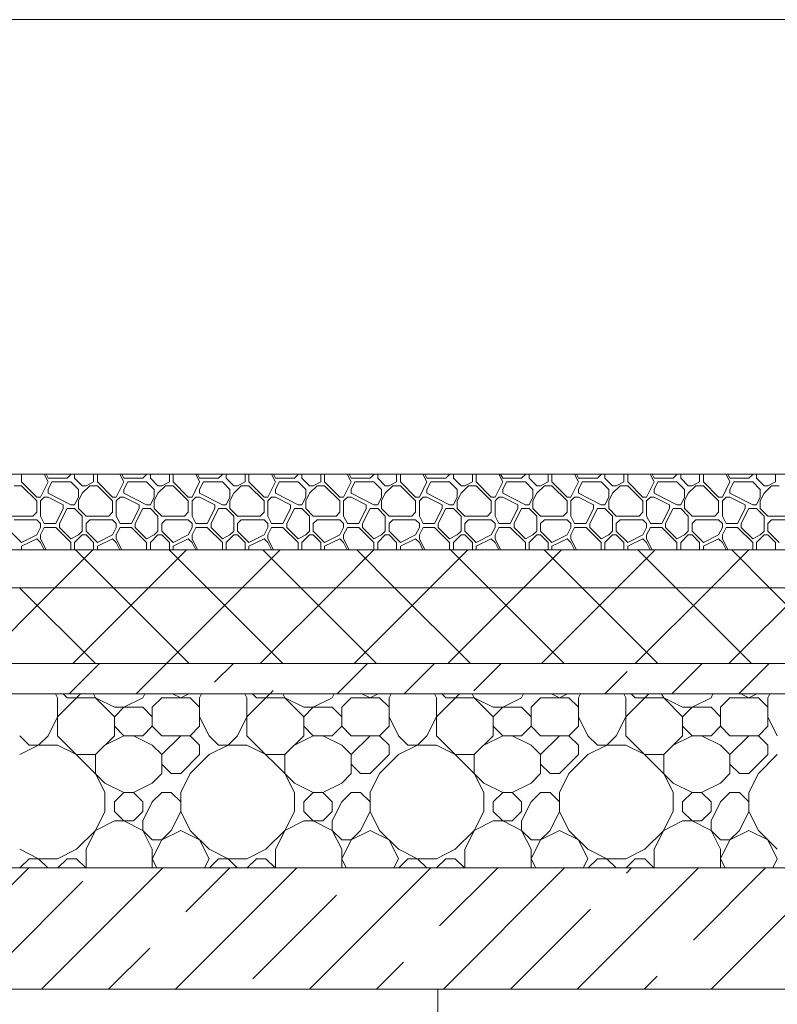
# Model space of a CAD drawing. Header units: millimetres. Extents: x 53645 to 137188, y 78097 to 135542.
# Tile 101 of 256: x 67644 to 68644, y 109580 to 110880. Entities that reach past the tile are written whole.
import ezdxf

# ---------------------------------------------------------------- set-up
doc = ezdxf.new("R2010")
doc.units = ezdxf.units.MM
doc.layers.add('hatch', color=7, linetype='Continuous', lineweight=5)
doc.layers.add('Wall2', color=40, linetype='Continuous', lineweight=5)

msp = doc.modelspace()

# ---------------------------------------------------------------- linework, layer by layer
at = {"layer": 'hatch', "color": 251, "ltscale": 100}
for points in [[(67647, 110269.6), (67647, 110280)], [(67682, 110269.6), (67676.8, 110280)], [(67682, 110274.6), (67679.3, 110280)], [(67682, 110274.6), (67707, 110274.6)], [(67707, 110274.6), (67712, 110279.6)], [(67712, 110279.6), (67712, 110280)], [(67717, 110274.6), (67717, 110280)], [(67727, 110264.6), (67717, 110274.6)], [(67742, 110269.6), (67742, 110280)], [(67747, 110269.6), (67747, 110280)], [(67782, 110269.6), (67776.8, 110280)], [(67782, 110274.6), (67779.3, 110280)], [(67782, 110274.6), (67807, 110274.6)], [(67807, 110274.6), (67812, 110279.6)], [(67812, 110279.6), (67812, 110280)], [(67817, 110274.6), (67817, 110280)], [(67827, 110264.6), (67817, 110274.6)], [(67842, 110269.6), (67842, 110280)], [(67847, 110269.6), (67847, 110280)], [(67882, 110269.6), (67876.8, 110280)], [(67882, 110274.6), (67879.3, 110280)], [(67882, 110274.6), (67907, 110274.6)], [(67907, 110274.6), (67912, 110279.6)], [(67912, 110279.6), (67912, 110280)], [(67917, 110274.6), (67917, 110280)], [(67927, 110264.6), (67917, 110274.6)], [(67942, 110269.6), (67942, 110280)], [(67947, 110269.6), (67947, 110280)], [(67982, 110269.6), (67976.8, 110280)], [(67982, 110274.6), (67979.3, 110280)], [(67982, 110274.6), (68007, 110274.6)], [(68007, 110274.6), (68012, 110279.6)], [(68012, 110279.6), (68012, 110280)], [(68017, 110274.6), (68017, 110280)], [(68027, 110264.6), (68017, 110274.6)], [(68042, 110269.6), (68042, 110280)], [(68047, 110269.6), (68047, 110280)], [(68082, 110269.6), (68076.8, 110280)], [(68082, 110274.6), (68079.3, 110280)], [(68082, 110274.6), (68107, 110274.6)], [(68107, 110274.6), (68112, 110279.6)], [(68112, 110279.6), (68112, 110280)], [(68117, 110274.6), (68117, 110280)], [(68127, 110264.6), (68117, 110274.6)], [(68142, 110269.6), (68142, 110280)], [(68147, 110269.6), (68147, 110280)], [(68182, 110269.6), (68176.8, 110280)], [(68182, 110274.6), (68179.3, 110280)], [(68182, 110274.6), (68207, 110274.6)], [(68207, 110274.6), (68212, 110279.6)], [(68212, 110279.6), (68212, 110280)], [(68217, 110274.6), (68217, 110280)], [(68227, 110264.6), (68217, 110274.6)], [(68242, 110269.6), (68242, 110280)], [(68247, 110269.6), (68247, 110280)], [(68282, 110269.6), (68276.8, 110280)], [(68282, 110274.6), (68279.3, 110280)], [(68282, 110274.6), (68307, 110274.6)], [(68307, 110274.6), (68312, 110279.6)], [(68312, 110279.6), (68312, 110280)], [(68317, 110274.6), (68317, 110280)], [(68327, 110264.6), (68317, 110274.6)], [(68342, 110269.6), (68342, 110280)], [(68347, 110269.6), (68347, 110280)], [(68382, 110269.6), (68376.8, 110280)], [(68382, 110274.6), (68379.3, 110280)], [(68382, 110274.6), (68407, 110274.6)], [(68407, 110274.6), (68412, 110279.6)], [(68412, 110279.6), (68412, 110280)], [(68417, 110274.6), (68417, 110280)], [(68427, 110264.6), (68417, 110274.6)], [(68442, 110269.6), (68442, 110280)], [(68447, 110269.6), (68447, 110280)], [(68482, 110269.6), (68476.8, 110280)], [(68482, 110274.6), (68479.3, 110280)], [(68482, 110274.6), (68507, 110274.6)], [(68507, 110274.6), (68512, 110279.6)], [(68512, 110279.6), (68512, 110280)], [(68517, 110274.6), (68517, 110280)], [(68527, 110264.6), (68517, 110274.6)], [(68542, 110269.6), (68542, 110280)], [(68547, 110269.6), (68547, 110280)], [(68582, 110269.6), (68576.8, 110280)], [(68582, 110274.6), (68579.3, 110280)], [(68582, 110274.6), (68607, 110274.6)], [(68607, 110274.6), (68612, 110279.6)], [(68612, 110279.6), (68612, 110280)], [(68617, 110274.6), (68617, 110280)], [(68627, 110264.6), (68617, 110274.6)], [(68642, 110269.6), (68642, 110280)], [(67637, 110264.6), (67647, 110264.6)], [(67667, 110249.6), (67647, 110269.6)], [(67667, 110244.6), (67647, 110264.6)], [(67672, 110249.6), (67682, 110269.6)], [(67682, 110259.6), (67687, 110269.6)], [(67682, 110254.6), (67682, 110259.6)], [(67687, 110269.6), (67712, 110269.6)], [(67722, 110259.6), (67712, 110269.6)], [(67722, 110249.6), (67722, 110259.6)], [(67727, 110264.6), (67732, 110264.6)], [(67727, 110254.6), (67737, 110264.6)], [(67732, 110264.6), (67742, 110269.6)], [(67737, 110264.6), (67747, 110264.6)], [(67767, 110249.6), (67747, 110269.6)], [(67767, 110244.6), (67747, 110264.6)], [(67772, 110249.6), (67782, 110269.6)], [(67782, 110259.6), (67787, 110269.6)], [(67782, 110254.6), (67782, 110259.6)], [(67787, 110269.6), (67812, 110269.6)], [(67822, 110259.6), (67812, 110269.6)], [(67822, 110249.6), (67822, 110259.6)], [(67827, 110264.6), (67832, 110264.6)], [(67827, 110254.6), (67837, 110264.6)], [(67832, 110264.6), (67842, 110269.6)], [(67837, 110264.6), (67847, 110264.6)], [(67867, 110249.6), (67847, 110269.6)], [(67867, 110244.6), (67847, 110264.6)], [(67872, 110249.6), (67882, 110269.6)], [(67882, 110259.6), (67887, 110269.6)], [(67882, 110254.6), (67882, 110259.6)], [(67887, 110269.6), (67912, 110269.6)], [(67922, 110259.6), (67912, 110269.6)], [(67922, 110249.6), (67922, 110259.6)], [(67927, 110264.6), (67932, 110264.6)], [(67927, 110254.6), (67937, 110264.6)], [(67932, 110264.6), (67942, 110269.6)], [(67937, 110264.6), (67947, 110264.6)], [(67967, 110249.6), (67947, 110269.6)], [(67967, 110244.6), (67947, 110264.6)], [(67972, 110249.6), (67982, 110269.6)], [(67982, 110259.6), (67987, 110269.6)], [(67982, 110254.6), (67982, 110259.6)], [(67987, 110269.6), (68012, 110269.6)], [(68022, 110259.6), (68012, 110269.6)], [(68022, 110249.6), (68022, 110259.6)], [(68027, 110264.6), (68032, 110264.6)], [(68027, 110254.6), (68037, 110264.6)], [(68032, 110264.6), (68042, 110269.6)], [(68037, 110264.6), (68047, 110264.6)], [(68067, 110249.6), (68047, 110269.6)], [(68067, 110244.6), (68047, 110264.6)], [(68072, 110249.6), (68082, 110269.6)], [(68082, 110259.6), (68087, 110269.6)], [(68082, 110254.6), (68082, 110259.6)], [(68087, 110269.6), (68112, 110269.6)], [(68122, 110259.6), (68112, 110269.6)], [(68122, 110249.6), (68122, 110259.6)], [(68127, 110264.6), (68132, 110264.6)], [(68127, 110254.6), (68137, 110264.6)], [(68132, 110264.6), (68142, 110269.6)], [(68137, 110264.6), (68147, 110264.6)], [(68167, 110249.6), (68147, 110269.6)], [(68167, 110244.6), (68147, 110264.6)], [(68172, 110249.6), (68182, 110269.6)], [(68182, 110259.6), (68187, 110269.6)], [(68182, 110254.6), (68182, 110259.6)], [(68187, 110269.6), (68212, 110269.6)], [(68222, 110259.6), (68212, 110269.6)], [(68222, 110249.6), (68222, 110259.6)], [(68227, 110264.6), (68232, 110264.6)], [(68227, 110254.6), (68237, 110264.6)], [(68232, 110264.6), (68242, 110269.6)], [(68237, 110264.6), (68247, 110264.6)], [(68267, 110249.6), (68247, 110269.6)], [(68267, 110244.6), (68247, 110264.6)], [(68272, 110249.6), (68282, 110269.6)], [(68282, 110259.6), (68287, 110269.6)], [(68282, 110254.6), (68282, 110259.6)], [(68287, 110269.6), (68312, 110269.6)], [(68322, 110259.6), (68312, 110269.6)], [(68322, 110249.6), (68322, 110259.6)], [(68327, 110264.6), (68332, 110264.6)], [(68327, 110254.6), (68337, 110264.6)], [(68332, 110264.6), (68342, 110269.6)], [(68337, 110264.6), (68347, 110264.6)], [(68367, 110249.6), (68347, 110269.6)], [(68367, 110244.6), (68347, 110264.6)], [(68372, 110249.6), (68382, 110269.6)], [(68382, 110259.6), (68387, 110269.6)], [(68382, 110254.6), (68382, 110259.6)], [(68387, 110269.6), (68412, 110269.6)], [(68422, 110259.6), (68412, 110269.6)], [(68422, 110249.6), (68422, 110259.6)], [(68427, 110264.6), (68432, 110264.6)], [(68427, 110254.6), (68437, 110264.6)], [(68432, 110264.6), (68442, 110269.6)], [(68437, 110264.6), (68447, 110264.6)], [(68467, 110249.6), (68447, 110269.6)], [(68467, 110244.6), (68447, 110264.6)], [(68472, 110249.6), (68482, 110269.6)], [(68482, 110259.6), (68487, 110269.6)], [(68482, 110254.6), (68482, 110259.6)], [(68487, 110269.6), (68512, 110269.6)], [(68522, 110259.6), (68512, 110269.6)], [(68522, 110249.6), (68522, 110259.6)], [(68527, 110264.6), (68532, 110264.6)], [(68527, 110254.6), (68537, 110264.6)], [(68532, 110264.6), (68542, 110269.6)], [(68537, 110264.6), (68547, 110264.6)], [(68567, 110249.6), (68547, 110269.6)], [(68567, 110244.6), (68547, 110264.6)], [(68572, 110249.6), (68582, 110269.6)], [(68582, 110259.6), (68587, 110269.6)], [(68582, 110254.6), (68582, 110259.6)], [(68587, 110269.6), (68612, 110269.6)], [(68622, 110259.6), (68612, 110269.6)], [(68622, 110249.6), (68622, 110259.6)], [(68627, 110264.6), (68632, 110264.6)], [(68627, 110254.6), (68637, 110264.6)], [(68632, 110264.6), (68642, 110269.6)], [(68637, 110264.6), (68647, 110264.6)], [(67667, 110249.6), (67672, 110249.6)], [(67667, 110229.6), (67667, 110244.6)], [(67672, 110244.6), (67677, 110249.6)], [(67672, 110224.6), (67672, 110244.6)], [(67677, 110249.6), (67682, 110249.6)], [(67712, 110239.6), (67682, 110254.6)], [(67702, 110239.6), (67682, 110249.6)], [(67717, 110239.6), (67722, 110249.6)], [(67717, 110239.6), (67722, 110249.6)], [(67722, 110244.6), (67727, 110254.6)], [(67722, 110234.6), (67722, 110244.6)], [(67767, 110249.6), (67772, 110249.6)], [(67767, 110229.6), (67767, 110244.6)], [(67772, 110244.6), (67777, 110249.6)], [(67772, 110224.6), (67772, 110244.6)], [(67777, 110249.6), (67782, 110249.6)], [(67812, 110239.6), (67782, 110254.6)], [(67802, 110239.6), (67782, 110249.6)], [(67817, 110239.6), (67822, 110249.6)], [(67817, 110239.6), (67822, 110249.6)], [(67822, 110244.6), (67827, 110254.6)], [(67822, 110234.6), (67822, 110244.6)], [(67867, 110249.6), (67872, 110249.6)], [(67867, 110229.6), (67867, 110244.6)], [(67872, 110244.6), (67877, 110249.6)], [(67872, 110224.6), (67872, 110244.6)], [(67877, 110249.6), (67882, 110249.6)], [(67912, 110239.6), (67882, 110254.6)], [(67902, 110239.6), (67882, 110249.6)], [(67917, 110239.6), (67922, 110249.6)], [(67917, 110239.6), (67922, 110249.6)], [(67922, 110244.6), (67927, 110254.6)], [(67922, 110234.6), (67922, 110244.6)], [(67967, 110249.6), (67972, 110249.6)], [(67967, 110229.6), (67967, 110244.6)], [(67972, 110244.6), (67977, 110249.6)], [(67972, 110224.6), (67972, 110244.6)], [(67977, 110249.6), (67982, 110249.6)], [(68012, 110239.6), (67982, 110254.6)], [(68002, 110239.6), (67982, 110249.6)], [(68017, 110239.6), (68022, 110249.6)], [(68017, 110239.6), (68022, 110249.6)], [(68022, 110244.6), (68027, 110254.6)], [(68022, 110234.6), (68022, 110244.6)], [(68067, 110249.6), (68072, 110249.6)], [(68067, 110229.6), (68067, 110244.6)], [(68072, 110244.6), (68077, 110249.6)], [(68072, 110224.6), (68072, 110244.6)], [(68077, 110249.6), (68082, 110249.6)], [(68112, 110239.6), (68082, 110254.6)], [(68102, 110239.6), (68082, 110249.6)], [(68117, 110239.6), (68122, 110249.6)], [(68117, 110239.6), (68122, 110249.6)], [(68122, 110244.6), (68127, 110254.6)], [(68122, 110234.6), (68122, 110244.6)], [(68167, 110249.6), (68172, 110249.6)], [(68167, 110229.6), (68167, 110244.6)], [(68172, 110244.6), (68177, 110249.6)], [(68172, 110224.6), (68172, 110244.6)], [(68177, 110249.6), (68182, 110249.6)], [(68212, 110239.6), (68182, 110254.6)], [(68202, 110239.6), (68182, 110249.6)], [(68217, 110239.6), (68222, 110249.6)], [(68217, 110239.6), (68222, 110249.6)], [(68222, 110244.6), (68227, 110254.6)], [(68222, 110234.6), (68222, 110244.6)], [(68267, 110249.6), (68272, 110249.6)], [(68267, 110229.6), (68267, 110244.6)], [(68272, 110244.6), (68277, 110249.6)], [(68272, 110224.6), (68272, 110244.6)], [(68277, 110249.6), (68282, 110249.6)], [(68312, 110239.6), (68282, 110254.6)], [(68302, 110239.6), (68282, 110249.6)], [(68317, 110239.6), (68322, 110249.6)], [(68317, 110239.6), (68322, 110249.6)], [(68322, 110244.6), (68327, 110254.6)], [(68322, 110234.6), (68322, 110244.6)], [(68367, 110249.6), (68372, 110249.6)], [(68367, 110229.6), (68367, 110244.6)], [(68372, 110244.6), (68377, 110249.6)], [(68372, 110224.6), (68372, 110244.6)], [(68377, 110249.6), (68382, 110249.6)], [(68412, 110239.6), (68382, 110254.6)], [(68402, 110239.6), (68382, 110249.6)], [(68417, 110239.6), (68422, 110249.6)], [(68417, 110239.6), (68422, 110249.6)], [(68422, 110244.6), (68427, 110254.6)], [(68422, 110234.6), (68422, 110244.6)], [(68467, 110249.6), (68472, 110249.6)], [(68467, 110229.6), (68467, 110244.6)], [(68472, 110244.6), (68477, 110249.6)], [(68472, 110224.6), (68472, 110244.6)], [(68477, 110249.6), (68482, 110249.6)], [(68512, 110239.6), (68482, 110254.6)], [(68502, 110239.6), (68482, 110249.6)], [(68517, 110239.6), (68522, 110249.6)], [(68517, 110239.6), (68522, 110249.6)], [(68522, 110244.6), (68527, 110254.6)], [(68522, 110234.6), (68522, 110244.6)], [(68567, 110249.6), (68572, 110249.6)], [(68567, 110229.6), (68567, 110244.6)], [(68572, 110244.6), (68577, 110249.6)], [(68572, 110224.6), (68572, 110244.6)], [(68577, 110249.6), (68582, 110249.6)], [(68612, 110239.6), (68582, 110254.6)], [(68602, 110239.6), (68582, 110249.6)], [(68617, 110239.6), (68622, 110249.6)], [(68617, 110239.6), (68622, 110249.6)], [(68622, 110244.6), (68627, 110254.6)], [(68622, 110234.6), (68622, 110244.6)], [(67692, 110214.6), (67702, 110234.6)], [(67697, 110214.6), (67707, 110234.6)], [(67702, 110234.6), (67702, 110239.6)], [(67707, 110234.6), (67717, 110234.6)], [(67712, 110239.6), (67717, 110239.6)], [(67727, 110224.6), (67717, 110234.6)], [(67732, 110224.6), (67722, 110234.6)], [(67792, 110214.6), (67802, 110234.6)], [(67797, 110214.6), (67807, 110234.6)], [(67802, 110234.6), (67802, 110239.6)], [(67807, 110234.6), (67817, 110234.6)], [(67812, 110239.6), (67817, 110239.6)], [(67827, 110224.6), (67817, 110234.6)], [(67832, 110224.6), (67822, 110234.6)], [(67892, 110214.6), (67902, 110234.6)], [(67897, 110214.6), (67907, 110234.6)], [(67902, 110234.6), (67902, 110239.6)], [(67907, 110234.6), (67917, 110234.6)], [(67912, 110239.6), (67917, 110239.6)], [(67927, 110224.6), (67917, 110234.6)], [(67932, 110224.6), (67922, 110234.6)], [(67992, 110214.6), (68002, 110234.6)], [(67997, 110214.6), (68007, 110234.6)], [(68002, 110234.6), (68002, 110239.6)], [(68007, 110234.6), (68017, 110234.6)], [(68012, 110239.6), (68017, 110239.6)], [(68027, 110224.6), (68017, 110234.6)], [(68032, 110224.6), (68022, 110234.6)], [(68092, 110214.6), (68102, 110234.6)], [(68097, 110214.6), (68107, 110234.6)], [(68102, 110234.6), (68102, 110239.6)], [(68107, 110234.6), (68117, 110234.6)], [(68112, 110239.6), (68117, 110239.6)], [(68127, 110224.6), (68117, 110234.6)], [(68132, 110224.6), (68122, 110234.6)], [(68192, 110214.6), (68202, 110234.6)], [(68197, 110214.6), (68207, 110234.6)], [(68202, 110234.6), (68202, 110239.6)], [(68207, 110234.6), (68217, 110234.6)], [(68212, 110239.6), (68217, 110239.6)], [(68227, 110224.6), (68217, 110234.6)], [(68232, 110224.6), (68222, 110234.6)], [(68292, 110214.6), (68302, 110234.6)], [(68297, 110214.6), (68307, 110234.6)], [(68302, 110234.6), (68302, 110239.6)], [(68307, 110234.6), (68317, 110234.6)], [(68312, 110239.6), (68317, 110239.6)], [(68327, 110224.6), (68317, 110234.6)], [(68332, 110224.6), (68322, 110234.6)], [(68392, 110214.6), (68402, 110234.6)], [(68397, 110214.6), (68407, 110234.6)], [(68402, 110234.6), (68402, 110239.6)], [(68407, 110234.6), (68417, 110234.6)], [(68412, 110239.6), (68417, 110239.6)], [(68427, 110224.6), (68417, 110234.6)], [(68432, 110224.6), (68422, 110234.6)], [(68492, 110214.6), (68502, 110234.6)], [(68497, 110214.6), (68507, 110234.6)], [(68502, 110234.6), (68502, 110239.6)], [(68507, 110234.6), (68517, 110234.6)], [(68512, 110239.6), (68517, 110239.6)], [(68527, 110224.6), (68517, 110234.6)], [(68532, 110224.6), (68522, 110234.6)], [(68592, 110214.6), (68602, 110234.6)], [(68597, 110214.6), (68607, 110234.6)], [(68602, 110234.6), (68602, 110239.6)], [(68607, 110234.6), (68617, 110234.6)], [(68612, 110239.6), (68617, 110239.6)], [(68627, 110224.6), (68617, 110234.6)], [(68632, 110224.6), (68622, 110234.6)], [(67632, 110224.6), (67662, 110224.6)], [(67637, 110219.6), (67667, 110219.6)], [(67662, 110224.6), (67667, 110229.6)], [(67672, 110214.6), (67667, 110219.6)], [(67677, 110214.6), (67672, 110224.6)], [(67727, 110204.6), (67727, 110224.6)], [(67732, 110224.6), (67762, 110224.6)], [(67732, 110214.6), (67737, 110219.6)], [(67737, 110219.6), (67767, 110219.6)], [(67762, 110224.6), (67767, 110229.6)], [(67772, 110214.6), (67767, 110219.6)], [(67777, 110214.6), (67772, 110224.6)], [(67827, 110204.6), (67827, 110224.6)], [(67832, 110224.6), (67862, 110224.6)], [(67832, 110214.6), (67837, 110219.6)], [(67837, 110219.6), (67867, 110219.6)], [(67862, 110224.6), (67867, 110229.6)], [(67872, 110214.6), (67867, 110219.6)], [(67877, 110214.6), (67872, 110224.6)], [(67927, 110204.6), (67927, 110224.6)], [(67932, 110224.6), (67962, 110224.6)], [(67932, 110214.6), (67937, 110219.6)], [(67937, 110219.6), (67967, 110219.6)], [(67962, 110224.6), (67967, 110229.6)], [(67972, 110214.6), (67967, 110219.6)], [(67977, 110214.6), (67972, 110224.6)], [(68027, 110204.6), (68027, 110224.6)], [(68032, 110224.6), (68062, 110224.6)], [(68032, 110214.6), (68037, 110219.6)], [(68037, 110219.6), (68067, 110219.6)], [(68062, 110224.6), (68067, 110229.6)], [(68072, 110214.6), (68067, 110219.6)], [(68077, 110214.6), (68072, 110224.6)], [(68127, 110204.6), (68127, 110224.6)], [(68132, 110224.6), (68162, 110224.6)], [(68132, 110214.6), (68137, 110219.6)], [(68137, 110219.6), (68167, 110219.6)], [(68162, 110224.6), (68167, 110229.6)], [(68172, 110214.6), (68167, 110219.6)], [(68177, 110214.6), (68172, 110224.6)], [(68227, 110204.6), (68227, 110224.6)], [(68232, 110224.6), (68262, 110224.6)], [(68232, 110214.6), (68237, 110219.6)], [(68237, 110219.6), (68267, 110219.6)], [(68262, 110224.6), (68267, 110229.6)], [(68272, 110214.6), (68267, 110219.6)], [(68277, 110214.6), (68272, 110224.6)], [(68327, 110204.6), (68327, 110224.6)], [(68332, 110224.6), (68362, 110224.6)], [(68332, 110214.6), (68337, 110219.6)], [(68337, 110219.6), (68367, 110219.6)], [(68362, 110224.6), (68367, 110229.6)], [(68372, 110214.6), (68367, 110219.6)], [(68377, 110214.6), (68372, 110224.6)], [(68427, 110204.6), (68427, 110224.6)], [(68432, 110224.6), (68462, 110224.6)], [(68432, 110214.6), (68437, 110219.6)], [(68437, 110219.6), (68467, 110219.6)], [(68462, 110224.6), (68467, 110229.6)], [(68472, 110214.6), (68467, 110219.6)], [(68477, 110214.6), (68472, 110224.6)], [(68527, 110204.6), (68527, 110224.6)], [(68532, 110224.6), (68562, 110224.6)], [(68532, 110214.6), (68537, 110219.6)], [(68537, 110219.6), (68567, 110219.6)], [(68562, 110224.6), (68567, 110229.6)], [(68572, 110214.6), (68567, 110219.6)], [(68577, 110214.6), (68572, 110224.6)], [(68627, 110204.6), (68627, 110224.6)], [(68632, 110224.6), (68662, 110224.6)], [(68632, 110214.6), (68637, 110219.6)], [(68637, 110219.6), (68667, 110219.6)], [(67667, 110199.6), (67672, 110209.6)], [(67672, 110209.6), (67672, 110214.6)], [(67672, 110199.6), (67677, 110209.6)], [(67677, 110214.6), (67692, 110214.6)], [(67677, 110209.6), (67692, 110209.6)], [(67712, 110189.6), (67692, 110209.6)], [(67697, 110209.6), (67697, 110214.6)], [(67712, 110194.6), (67697, 110209.6)], [(67732, 110204.6), (67732, 110214.6)], [(67767, 110199.6), (67772, 110209.6)], [(67772, 110209.6), (67772, 110214.6)], [(67772, 110199.6), (67777, 110209.6)], [(67777, 110214.6), (67792, 110214.6)], [(67777, 110209.6), (67792, 110209.6)], [(67812, 110189.6), (67792, 110209.6)], [(67797, 110209.6), (67797, 110214.6)], [(67812, 110194.6), (67797, 110209.6)], [(67832, 110204.6), (67832, 110214.6)], [(67867, 110199.6), (67872, 110209.6)], [(67872, 110209.6), (67872, 110214.6)], [(67872, 110199.6), (67877, 110209.6)], [(67877, 110214.6), (67892, 110214.6)], [(67877, 110209.6), (67892, 110209.6)], [(67912, 110189.6), (67892, 110209.6)], [(67897, 110209.6), (67897, 110214.6)], [(67912, 110194.6), (67897, 110209.6)], [(67932, 110204.6), (67932, 110214.6)], [(67967, 110199.6), (67972, 110209.6)], [(67972, 110209.6), (67972, 110214.6)], [(67972, 110199.6), (67977, 110209.6)], [(67977, 110214.6), (67992, 110214.6)], [(67977, 110209.6), (67992, 110209.6)], [(68012, 110189.6), (67992, 110209.6)], [(67997, 110209.6), (67997, 110214.6)], [(68012, 110194.6), (67997, 110209.6)], [(68032, 110204.6), (68032, 110214.6)], [(68067, 110199.6), (68072, 110209.6)], [(68072, 110209.6), (68072, 110214.6)], [(68072, 110199.6), (68077, 110209.6)], [(68077, 110214.6), (68092, 110214.6)], [(68077, 110209.6), (68092, 110209.6)], [(68112, 110189.6), (68092, 110209.6)], [(68097, 110209.6), (68097, 110214.6)], [(68112, 110194.6), (68097, 110209.6)], [(68132, 110204.6), (68132, 110214.6)], [(68167, 110199.6), (68172, 110209.6)], [(68172, 110209.6), (68172, 110214.6)], [(68172, 110199.6), (68177, 110209.6)], [(68177, 110214.6), (68192, 110214.6)], [(68177, 110209.6), (68192, 110209.6)], [(68212, 110189.6), (68192, 110209.6)], [(68197, 110209.6), (68197, 110214.6)], [(68212, 110194.6), (68197, 110209.6)], [(68232, 110204.6), (68232, 110214.6)], [(68267, 110199.6), (68272, 110209.6)], [(68272, 110209.6), (68272, 110214.6)], [(68272, 110199.6), (68277, 110209.6)], [(68277, 110214.6), (68292, 110214.6)], [(68277, 110209.6), (68292, 110209.6)], [(68312, 110189.6), (68292, 110209.6)], [(68297, 110209.6), (68297, 110214.6)], [(68312, 110194.6), (68297, 110209.6)], [(68332, 110204.6), (68332, 110214.6)], [(68367, 110199.6), (68372, 110209.6)], [(68372, 110209.6), (68372, 110214.6)], [(68372, 110199.6), (68377, 110209.6)], [(68377, 110214.6), (68392, 110214.6)], [(68377, 110209.6), (68392, 110209.6)], [(68412, 110189.6), (68392, 110209.6)], [(68397, 110209.6), (68397, 110214.6)], [(68412, 110194.6), (68397, 110209.6)], [(68432, 110204.6), (68432, 110214.6)], [(68467, 110199.6), (68472, 110209.6)], [(68472, 110209.6), (68472, 110214.6)], [(68472, 110199.6), (68477, 110209.6)], [(68477, 110214.6), (68492, 110214.6)], [(68477, 110209.6), (68492, 110209.6)], [(68512, 110189.6), (68492, 110209.6)], [(68497, 110209.6), (68497, 110214.6)], [(68512, 110194.6), (68497, 110209.6)], [(68532, 110204.6), (68532, 110214.6)], [(68567, 110199.6), (68572, 110209.6)], [(68572, 110209.6), (68572, 110214.6)], [(68572, 110199.6), (68577, 110209.6)], [(68577, 110214.6), (68592, 110214.6)], [(68577, 110209.6), (68592, 110209.6)], [(68612, 110189.6), (68592, 110209.6)], [(68597, 110209.6), (68597, 110214.6)], [(68612, 110194.6), (68597, 110209.6)], [(68632, 110204.6), (68632, 110214.6)], [(67647, 110189.6), (67632, 110204.6)], [(67647, 110189.6), (67667, 110199.6)], [(67647, 110184.6), (67667, 110194.6)], [(67672, 110189.6), (67667, 110194.6)], [(67672, 110194.6), (67672, 110199.6)], [(67679.3, 110180), (67672, 110194.6)], [(67712, 110194.6), (67722, 110199.6)], [(67717, 110189.6), (67727, 110199.6)], [(67722, 110199.6), (67727, 110204.6)], [(67727, 110199.6), (67732, 110199.6)], [(67747, 110189.6), (67732, 110204.6)], [(67742, 110189.6), (67732, 110199.6)], [(67747, 110189.6), (67767, 110199.6)], [(67747, 110184.6), (67767, 110194.6)], [(67772, 110189.6), (67767, 110194.6)], [(67772, 110194.6), (67772, 110199.6)], [(67779.3, 110180), (67772, 110194.6)], [(67812, 110194.6), (67822, 110199.6)], [(67817, 110189.6), (67827, 110199.6)], [(67822, 110199.6), (67827, 110204.6)], [(67827, 110199.6), (67832, 110199.6)], [(67847, 110189.6), (67832, 110204.6)], [(67842, 110189.6), (67832, 110199.6)], [(67847, 110189.6), (67867, 110199.6)], [(67847, 110184.6), (67867, 110194.6)], [(67872, 110189.6), (67867, 110194.6)], [(67872, 110194.6), (67872, 110199.6)], [(67879.3, 110180), (67872, 110194.6)], [(67912, 110194.6), (67922, 110199.6)], [(67917, 110189.6), (67927, 110199.6)], [(67922, 110199.6), (67927, 110204.6)], [(67927, 110199.6), (67932, 110199.6)], [(67947, 110189.6), (67932, 110204.6)], [(67942, 110189.6), (67932, 110199.6)], [(67947, 110189.6), (67967, 110199.6)], [(67947, 110184.6), (67967, 110194.6)], [(67972, 110189.6), (67967, 110194.6)], [(67972, 110194.6), (67972, 110199.6)], [(67979.3, 110180), (67972, 110194.6)], [(68012, 110194.6), (68022, 110199.6)], [(68017, 110189.6), (68027, 110199.6)], [(68022, 110199.6), (68027, 110204.6)], [(68027, 110199.6), (68032, 110199.6)], [(68047, 110189.6), (68032, 110204.6)], [(68042, 110189.6), (68032, 110199.6)], [(68047, 110189.6), (68067, 110199.6)], [(68047, 110184.6), (68067, 110194.6)], [(68072, 110189.6), (68067, 110194.6)], [(68072, 110194.6), (68072, 110199.6)], [(68079.3, 110180), (68072, 110194.6)], [(68112, 110194.6), (68122, 110199.6)], [(68117, 110189.6), (68127, 110199.6)], [(68122, 110199.6), (68127, 110204.6)], [(68127, 110199.6), (68132, 110199.6)], [(68147, 110189.6), (68132, 110204.6)], [(68142, 110189.6), (68132, 110199.6)], [(68147, 110189.6), (68167, 110199.6)], [(68147, 110184.6), (68167, 110194.6)], [(68172, 110189.6), (68167, 110194.6)], [(68172, 110194.6), (68172, 110199.6)], [(68179.3, 110180), (68172, 110194.6)], [(68212, 110194.6), (68222, 110199.6)], [(68217, 110189.6), (68227, 110199.6)], [(68222, 110199.6), (68227, 110204.6)], [(68227, 110199.6), (68232, 110199.6)], [(68247, 110189.6), (68232, 110204.6)], [(68242, 110189.6), (68232, 110199.6)], [(68247, 110189.6), (68267, 110199.6)], [(68247, 110184.6), (68267, 110194.6)], [(68272, 110189.6), (68267, 110194.6)], [(68272, 110194.6), (68272, 110199.6)], [(68279.3, 110180), (68272, 110194.6)], [(68312, 110194.6), (68322, 110199.6)], [(68317, 110189.6), (68327, 110199.6)], [(68322, 110199.6), (68327, 110204.6)], [(68327, 110199.6), (68332, 110199.6)], [(68347, 110189.6), (68332, 110204.6)], [(68342, 110189.6), (68332, 110199.6)], [(68347, 110189.6), (68367, 110199.6)], [(68347, 110184.6), (68367, 110194.6)], [(68372, 110189.6), (68367, 110194.6)], [(68372, 110194.6), (68372, 110199.6)], [(68379.3, 110180), (68372, 110194.6)], [(68412, 110194.6), (68422, 110199.6)], [(68417, 110189.6), (68427, 110199.6)], [(68422, 110199.6), (68427, 110204.6)], [(68427, 110199.6), (68432, 110199.6)], [(68447, 110189.6), (68432, 110204.6)], [(68442, 110189.6), (68432, 110199.6)], [(68447, 110189.6), (68467, 110199.6)], [(68447, 110184.6), (68467, 110194.6)], [(68472, 110189.6), (68467, 110194.6)], [(68472, 110194.6), (68472, 110199.6)], [(68479.3, 110180), (68472, 110194.6)], [(68512, 110194.6), (68522, 110199.6)], [(68517, 110189.6), (68527, 110199.6)], [(68522, 110199.6), (68527, 110204.6)], [(68527, 110199.6), (68532, 110199.6)], [(68547, 110189.6), (68532, 110204.6)], [(68542, 110189.6), (68532, 110199.6)], [(68547, 110189.6), (68567, 110199.6)], [(68547, 110184.6), (68567, 110194.6)], [(68572, 110189.6), (68567, 110194.6)], [(68572, 110194.6), (68572, 110199.6)], [(68579.3, 110180), (68572, 110194.6)], [(68612, 110194.6), (68622, 110199.6)], [(68617, 110189.6), (68627, 110199.6)], [(68622, 110199.6), (68627, 110204.6)], [(68627, 110199.6), (68632, 110199.6)], [(68647, 110189.6), (68632, 110204.6)], [(68642, 110189.6), (68632, 110199.6)], [(74636.5, 110180), (61406.4, 110180)], [(61406.4, 110180), (74636.5, 110180)], [(67647, 110180), (67647, 110184.6)], [(67676.8, 110180), (67672, 110189.6)], [(67690.8, 110130), (67740.8, 110180)], [(67712, 110180), (67712, 110189.6)], [(67717, 110180), (67717, 110189.6)], [(67768.1, 110130), (67718.1, 110180)], [(67742, 110180), (67742, 110189.6)], [(67747, 110180), (67747, 110184.6)], [(67776.8, 110180), (67772, 110189.6)], [(67812, 110180), (67812, 110189.6)], [(67814.5, 110130), (67864.5, 110180)], [(67817, 110180), (67817, 110189.6)], [(67891.9, 110130), (67841.9, 110180)], [(67842, 110180), (67842, 110189.6)], [(67847, 110180), (67847, 110184.6)], [(67876.8, 110180), (67872, 110189.6)], [(67912, 110180), (67912, 110189.6)], [(67917, 110180), (67917, 110189.6)], [(67938.3, 110130), (67988.3, 110180)], [(67942, 110180), (67942, 110189.6)], [(67947, 110180), (67947, 110184.6)], [(68015.6, 110130), (67965.6, 110180)], [(67976.8, 110180), (67972, 110189.6)], [(68012, 110180), (68012, 110189.6)], [(68017, 110180), (68017, 110189.6)], [(68042, 110180), (68042, 110189.6)], [(68047, 110180), (68047, 110184.6)], [(68062, 110130), (68112, 110180)], [(68076.8, 110180), (68072, 110189.6)], [(68139.4, 110130), (68089.4, 110180)], [(68112, 110180), (68112, 110189.6)], [(68117, 110180), (68117, 110189.6)], [(68142, 110180), (68142, 110189.6)], [(68147, 110180), (68147, 110184.6)], [(68176.8, 110180), (68172, 110189.6)], [(68185.8, 110130), (68235.8, 110180)], [(68212, 110180), (68212, 110189.6)], [(68263.1, 110130), (68213.1, 110180)], [(68217, 110180), (68217, 110189.6)], [(68242, 110180), (68242, 110189.6)], [(68247, 110180), (68247, 110184.6)], [(68276.8, 110180), (68272, 110189.6)], [(68309.5, 110130), (68359.5, 110180)], [(68312, 110180), (68312, 110189.6)], [(68317, 110180), (68317, 110189.6)], [(68386.9, 110130), (68336.9, 110180)], [(68342, 110180), (68342, 110189.6)], [(68347, 110180), (68347, 110184.6)], [(68376.8, 110180), (68372, 110189.6)], [(68412, 110180), (68412, 110189.6)], [(68417, 110180), (68417, 110189.6)], [(68433.2, 110130), (68483.2, 110180)], [(68442, 110180), (68442, 110189.6)], [(68447, 110180), (68447, 110184.6)], [(68510.6, 110130), (68460.6, 110180)], [(68476.8, 110180), (68472, 110189.6)], [(68512, 110180), (68512, 110189.6)], [(68517, 110180), (68517, 110189.6)], [(68542, 110180), (68542, 110189.6)], [(68547, 110180), (68547, 110184.6)], [(68557, 110130), (68607, 110180)], [(68576.8, 110180), (68572, 110189.6)], [(68634.4, 110130), (68584.4, 110180)], [(68612, 110180), (68612, 110189.6)], [(68617, 110180), (68617, 110189.6)], [(68642, 110180), (68642, 110189.6)], [(74636.5, 110130), (61406.4, 110130)], [(61406.4, 110130), (74636.5, 110130)], [(67590.8, 110030), (67690.8, 110130)], [(67744.4, 110030), (67644.4, 110130)], [(67714.5, 110030), (67814.5, 110130)], [(67868.1, 110030), (67768.1, 110130)], [(67838.3, 110030), (67938.3, 110130)], [(67991.9, 110030), (67891.9, 110130)], [(67962, 110030), (68062, 110130)], [(68115.6, 110030), (68015.6, 110130)], [(68085.8, 110030), (68185.8, 110130)], [(68239.4, 110030), (68139.4, 110130)], [(68209.5, 110030), (68309.5, 110130)], [(68363.1, 110030), (68263.1, 110130)], [(68333.2, 110030), (68433.2, 110130)], [(68486.9, 110030), (68386.9, 110130)], [(68457, 110030), (68557, 110130)], [(68610.6, 110030), (68510.6, 110130)], [(68580.7, 110030), (68680.7, 110130)], [(68734.4, 110030), (68634.4, 110130)], [(74636.5, 110030), (61406.4, 110030)], [(61406.4, 110030), (74636.5, 110030)], [(67709.9, 109990), (67749.9, 110030)], [(67798.3, 109990), (67838.3, 110030)], [(67901.8, 110005.1), (67926.7, 110030)], [(68063.4, 109990), (68103.4, 110030)], [(68151.8, 109990), (68191.8, 110030)], [(68243.9, 109993.6), (68280.2, 110030)], [(68505.4, 109990), (68545.4, 110030)], [(68593.8, 109990), (68633.8, 110030)], [(68417, 109990), (68446.3, 110019.3)], [(74636.5, 109990), (61406.4, 109990)], [(61406.4, 109990), (74636.5, 109990)], [(67694.5, 109984.6), (67691.8, 109990)], [(67694.5, 109959.6), (67724.8, 109990)], [(67694.5, 109934.6), (67694.5, 109984.6)], [(67707, 109984.6), (67701.7, 109990)], [(67707, 109984.6), (67744.5, 109984.6)], [(67744.5, 109984.6), (67741.8, 109990)], [(67769.5, 109959.6), (67744.5, 109984.6)], [(67769.5, 109972.1), (67744.5, 109984.6)], [(67782, 109972.1), (67807, 109984.6)], [(67807, 109984.6), (67809.6, 109990)], [(67819.5, 109972.1), (67832, 109984.6)], [(67832, 109984.6), (67869.5, 109984.6)], [(67857, 109984.6), (67846.3, 109990)], [(67857, 109984.6), (67867.6, 109990)], [(67882, 109972.1), (67869.5, 109984.6)], [(67882, 109984.6), (67884.6, 109990)], [(67882, 109947.1), (67882, 109984.6)], [(67944.5, 109984.6), (67941.8, 109990)], [(67944.5, 109959.6), (67974.8, 109990)], [(67944.5, 109934.6), (67944.5, 109984.6)], [(67957, 109984.6), (67951.7, 109990)], [(67957, 109984.6), (67994.5, 109984.6)], [(67975, 109990), (67979.2, 109994.1)], [(67994.5, 109984.6), (67991.8, 109990)], [(68019.5, 109959.6), (67994.5, 109984.6)], [(68019.5, 109972.1), (67994.5, 109984.6)], [(68032, 109972.1), (68057, 109984.6)], [(68057, 109984.6), (68059.6, 109990)], [(68069.5, 109972.1), (68082, 109984.6)], [(68082, 109984.6), (68119.5, 109984.6)], [(68107, 109984.6), (68096.3, 109990)], [(68107, 109984.6), (68117.6, 109990)], [(68132, 109972.1), (68119.5, 109984.6)], [(68132, 109984.6), (68134.6, 109990)], [(68132, 109947.1), (68132, 109984.6)], [(68194.5, 109984.6), (68191.8, 109990)], [(68194.5, 109959.6), (68224.8, 109990)], [(68194.5, 109934.6), (68194.5, 109984.6)], [(68207, 109984.6), (68201.7, 109990)], [(68207, 109984.6), (68244.5, 109984.6)], [(68244.5, 109984.6), (68241.8, 109990)], [(68269.5, 109959.6), (68244.5, 109984.6)], [(68269.5, 109972.1), (68244.5, 109984.6)], [(68282, 109972.1), (68307, 109984.6)], [(68307, 109984.6), (68309.6, 109990)], [(68319.5, 109972.1), (68332, 109984.6)], [(68332, 109984.6), (68369.5, 109984.6)], [(68357, 109984.6), (68346.3, 109990)], [(68357, 109984.6), (68367.6, 109990)], [(68382, 109972.1), (68369.5, 109984.6)], [(68382, 109984.6), (68384.6, 109990)], [(68382, 109947.1), (68382, 109984.6)], [(68444.5, 109984.6), (68441.8, 109990)], [(68444.5, 109959.6), (68474.8, 109990)], [(68444.5, 109934.6), (68444.5, 109984.6)], [(68457, 109984.6), (68451.7, 109990)], [(68457, 109984.6), (68494.5, 109984.6)], [(68494.5, 109984.6), (68491.8, 109990)], [(68519.5, 109959.6), (68494.5, 109984.6)], [(68519.5, 109972.1), (68494.5, 109984.6)], [(68532, 109972.1), (68557, 109984.6)], [(68557, 109984.6), (68559.6, 109990)], [(68569.5, 109972.1), (68582, 109984.6)], [(68582, 109984.6), (68619.5, 109984.6)], [(68607, 109984.6), (68596.3, 109990)], [(68607, 109984.6), (68617.6, 109990)], [(68632, 109972.1), (68619.5, 109984.6)], [(68632, 109984.6), (68634.6, 109990)], [(68632, 109947.1), (68632, 109984.6)], [(67769.5, 109972.1), (67807, 109972.1)], [(67769.5, 109959.6), (67782, 109972.1)], [(67819.5, 109959.6), (67807, 109972.1)], [(67819.5, 109947.1), (67819.5, 109972.1)], [(68019.5, 109972.1), (68057, 109972.1)], [(68019.5, 109959.6), (68032, 109972.1)], [(68069.5, 109959.6), (68057, 109972.1)], [(68069.5, 109947.1), (68069.5, 109972.1)], [(68269.5, 109972.1), (68307, 109972.1)], [(68269.5, 109959.6), (68282, 109972.1)], [(68319.5, 109959.6), (68307, 109972.1)], [(68319.5, 109947.1), (68319.5, 109972.1)], [(68519.5, 109972.1), (68557, 109972.1)], [(68519.5, 109959.6), (68532, 109972.1)], [(68569.5, 109959.6), (68557, 109972.1)], [(68569.5, 109947.1), (68569.5, 109972.1)], [(67682, 109934.6), (67694.5, 109959.6)], [(67769.5, 109934.6), (67769.5, 109959.6)], [(67894.5, 109934.6), (67882, 109959.6)], [(67932, 109934.6), (67944.5, 109959.6)], [(68019.5, 109934.6), (68019.5, 109959.6)], [(68144.5, 109934.6), (68132, 109959.6)], [(68182, 109934.6), (68194.5, 109959.6)], [(68269.5, 109934.6), (68269.5, 109959.6)], [(68394.5, 109934.6), (68382, 109959.6)], [(68432, 109934.6), (68444.5, 109959.6)], [(68519.5, 109934.6), (68519.5, 109959.6)], [(68644.5, 109934.6), (68632, 109959.6)], [(67782, 109934.6), (67769.5, 109947.1)], [(67807, 109934.6), (67819.5, 109947.1)], [(67832, 109934.6), (67819.5, 109947.1)], [(67869.5, 109934.6), (67882, 109947.1)], [(68032, 109934.6), (68019.5, 109947.1)], [(68057, 109934.6), (68069.5, 109947.1)], [(68082, 109934.6), (68069.5, 109947.1)], [(68119.5, 109934.6), (68132, 109947.1)], [(68282, 109934.6), (68269.5, 109947.1)], [(68307, 109934.6), (68319.5, 109947.1)], [(68332, 109934.6), (68319.5, 109947.1)], [(68369.5, 109934.6), (68382, 109947.1)], [(68532, 109934.6), (68519.5, 109947.1)], [(68557, 109934.6), (68569.5, 109947.1)], [(68582, 109934.6), (68569.5, 109947.1)], [(68619.5, 109934.6), (68632, 109947.1)], [(67657, 109922.1), (67644.5, 109934.6)], [(67669.5, 109922.1), (67682, 109934.6)], [(67757, 109872.1), (67694.5, 109934.6)], [(67744.5, 109909.6), (67769.5, 109934.6)], [(67757, 109922.1), (67782, 109934.6)], [(67782, 109934.6), (67807, 109934.6)], [(67819.5, 109922.1), (67794.5, 109934.6)], [(67832, 109934.6), (67869.5, 109934.6)], [(67832, 109909.6), (67857, 109934.6)], [(67882, 109922.1), (67869.5, 109934.6)], [(67907, 109922.1), (67894.5, 109934.6)], [(67919.5, 109922.1), (67932, 109934.6)], [(68007, 109872.1), (67944.5, 109934.6)], [(67994.5, 109909.6), (68019.5, 109934.6)], [(68007, 109922.1), (68032, 109934.6)], [(68032, 109934.6), (68057, 109934.6)], [(68069.5, 109922.1), (68044.5, 109934.6)], [(68082, 109934.6), (68119.5, 109934.6)], [(68082, 109909.6), (68107, 109934.6)], [(68132, 109922.1), (68119.5, 109934.6)], [(68157, 109922.1), (68144.5, 109934.6)], [(68169.5, 109922.1), (68182, 109934.6)], [(68257, 109872.1), (68194.5, 109934.6)], [(68244.5, 109909.6), (68269.5, 109934.6)], [(68257, 109922.1), (68282, 109934.6)], [(68282, 109934.6), (68307, 109934.6)], [(68319.5, 109922.1), (68294.5, 109934.6)], [(68332, 109934.6), (68369.5, 109934.6)], [(68332, 109909.6), (68357, 109934.6)], [(68382, 109922.1), (68369.5, 109934.6)], [(68407, 109922.1), (68394.5, 109934.6)], [(68419.5, 109922.1), (68432, 109934.6)], [(68507, 109872.1), (68444.5, 109934.6)], [(68494.5, 109909.6), (68519.5, 109934.6)], [(68507, 109922.1), (68532, 109934.6)], [(68532, 109934.6), (68557, 109934.6)], [(68569.5, 109922.1), (68544.5, 109934.6)], [(68582, 109934.6), (68619.5, 109934.6)], [(68582, 109909.6), (68607, 109934.6)], [(68632, 109922.1), (68619.5, 109934.6)], [(67644.5, 109909.6), (67669.5, 109922.1)], [(67657, 109922.1), (67694.5, 109922.1)], [(67719.5, 109909.6), (67694.5, 109922.1)], [(67832, 109909.6), (67819.5, 109922.1)], [(67882, 109909.6), (67882, 109922.1)], [(67894.5, 109909.6), (67919.5, 109922.1)], [(67907, 109922.1), (67944.5, 109922.1)], [(67969.5, 109909.6), (67944.5, 109922.1)], [(68082, 109909.6), (68069.5, 109922.1)], [(68132, 109909.6), (68132, 109922.1)], [(68144.5, 109909.6), (68169.5, 109922.1)], [(68157, 109922.1), (68194.5, 109922.1)], [(68219.5, 109909.6), (68194.5, 109922.1)], [(68332, 109909.6), (68319.5, 109922.1)], [(68382, 109909.6), (68382, 109922.1)], [(68394.5, 109909.6), (68419.5, 109922.1)], [(68407, 109922.1), (68444.5, 109922.1)], [(68469.5, 109909.6), (68444.5, 109922.1)], [(68582, 109909.6), (68569.5, 109922.1)], [(68632, 109909.6), (68632, 109922.1)], [(67719.5, 109909.6), (67744.5, 109909.6)], [(67744.5, 109884.6), (67744.5, 109909.6)], [(67832, 109884.6), (67832, 109909.6)], [(67857, 109884.6), (67882, 109909.6)], [(67869.5, 109884.6), (67894.5, 109909.6)], [(67969.5, 109909.6), (67994.5, 109909.6)], [(67994.5, 109884.6), (67994.5, 109909.6)], [(68082, 109884.6), (68082, 109909.6)], [(68107, 109884.6), (68132, 109909.6)], [(68119.5, 109884.6), (68144.5, 109909.6)], [(68219.5, 109909.6), (68244.5, 109909.6)], [(68244.5, 109884.6), (68244.5, 109909.6)], [(68332, 109884.6), (68332, 109909.6)], [(68357, 109884.6), (68382, 109909.6)], [(68369.5, 109884.6), (68394.5, 109909.6)], [(68469.5, 109909.6), (68494.5, 109909.6)], [(68494.5, 109884.6), (68494.5, 109909.6)], [(68582, 109884.6), (68582, 109909.6)], [(68607, 109884.6), (68632, 109909.6)], [(68619.5, 109884.6), (68644.5, 109909.6)], [(67844.5, 109884.6), (67832, 109897.1)], [(68094.5, 109884.6), (68082, 109897.1)], [(68344.5, 109884.6), (68332, 109897.1)], [(68594.5, 109884.6), (68582, 109897.1)], [(67757, 109859.6), (67744.5, 109884.6)], [(67819.5, 109872.1), (67832, 109884.6)], [(67844.5, 109884.6), (67857, 109884.6)], [(67869.5, 109884.6), (67857, 109859.6)], [(68007, 109859.6), (67994.5, 109884.6)], [(68069.5, 109872.1), (68082, 109884.6)], [(68094.5, 109884.6), (68107, 109884.6)], [(68119.5, 109884.6), (68107, 109859.6)], [(68257, 109859.6), (68244.5, 109884.6)], [(68319.5, 109872.1), (68332, 109884.6)], [(68344.5, 109884.6), (68357, 109884.6)], [(68369.5, 109884.6), (68357, 109859.6)], [(68507, 109859.6), (68494.5, 109884.6)], [(68569.5, 109872.1), (68582, 109884.6)], [(68594.5, 109884.6), (68607, 109884.6)], [(68619.5, 109884.6), (68607, 109859.6)], [(67782, 109859.6), (67757, 109872.1)], [(67794.5, 109859.6), (67819.5, 109872.1)], [(68032, 109859.6), (68007, 109872.1)], [(68044.5, 109859.6), (68069.5, 109872.1)], [(68282, 109859.6), (68257, 109872.1)], [(68294.5, 109859.6), (68319.5, 109872.1)], [(68532, 109859.6), (68507, 109872.1)], [(68544.5, 109859.6), (68569.5, 109872.1)], [(67757, 109834.6), (67757, 109859.6)], [(67769.5, 109847.1), (67782, 109859.6)], [(67782, 109859.6), (67794.5, 109859.6)], [(67807, 109847.1), (67794.5, 109859.6)], [(67819.5, 109847.1), (67832, 109859.6)], [(67832, 109859.6), (67844.5, 109859.6)], [(67857, 109847.1), (67844.5, 109859.6)], [(67857, 109834.6), (67857, 109859.6)], [(68007, 109834.6), (68007, 109859.6)], [(68019.5, 109847.1), (68032, 109859.6)], [(68032, 109859.6), (68044.5, 109859.6)], [(68057, 109847.1), (68044.5, 109859.6)], [(68069.5, 109847.1), (68082, 109859.6)], [(68082, 109859.6), (68094.5, 109859.6)], [(68107, 109847.1), (68094.5, 109859.6)], [(68107, 109834.6), (68107, 109859.6)], [(68257, 109834.6), (68257, 109859.6)], [(68269.5, 109847.1), (68282, 109859.6)], [(68282, 109859.6), (68294.5, 109859.6)], [(68307, 109847.1), (68294.5, 109859.6)], [(68319.5, 109847.1), (68332, 109859.6)], [(68332, 109859.6), (68344.5, 109859.6)], [(68357, 109847.1), (68344.5, 109859.6)], [(68357, 109834.6), (68357, 109859.6)], [(68507, 109834.6), (68507, 109859.6)], [(68519.5, 109847.1), (68532, 109859.6)], [(68532, 109859.6), (68544.5, 109859.6)], [(68557, 109847.1), (68544.5, 109859.6)], [(68569.5, 109847.1), (68582, 109859.6)], [(68582, 109859.6), (68594.5, 109859.6)], [(68607, 109847.1), (68594.5, 109859.6)], [(68607, 109834.6), (68607, 109859.6)], [(67769.5, 109834.6), (67769.5, 109847.1)], [(67807, 109834.6), (67807, 109847.1)], [(67807, 109822.1), (67819.5, 109847.1)], [(68019.5, 109834.6), (68019.5, 109847.1)], [(68057, 109834.6), (68057, 109847.1)], [(68057, 109822.1), (68069.5, 109847.1)], [(68269.5, 109834.6), (68269.5, 109847.1)], [(68307, 109834.6), (68307, 109847.1)], [(68307, 109822.1), (68319.5, 109847.1)], [(68519.5, 109834.6), (68519.5, 109847.1)], [(68557, 109834.6), (68557, 109847.1)], [(68557, 109822.1), (68569.5, 109847.1)], [(67732, 109784.6), (67757, 109834.6)], [(67782, 109822.1), (67769.5, 109834.6)], [(67794.5, 109822.1), (67807, 109834.6)], [(67844.5, 109809.6), (67857, 109834.6)], [(67869.5, 109809.6), (67857, 109834.6)], [(67982, 109784.6), (68007, 109834.6)], [(68032, 109822.1), (68019.5, 109834.6)], [(68044.5, 109822.1), (68057, 109834.6)], [(68094.5, 109809.6), (68107, 109834.6)], [(68119.5, 109809.6), (68107, 109834.6)], [(68232, 109784.6), (68257, 109834.6)], [(68282, 109822.1), (68269.5, 109834.6)], [(68294.5, 109822.1), (68307, 109834.6)], [(68344.5, 109809.6), (68357, 109834.6)], [(68369.5, 109809.6), (68357, 109834.6)], [(68482, 109784.6), (68507, 109834.6)], [(68532, 109822.1), (68519.5, 109834.6)], [(68544.5, 109822.1), (68557, 109834.6)], [(68594.5, 109809.6), (68607, 109834.6)], [(68619.5, 109809.6), (68607, 109834.6)], [(67744.5, 109809.6), (67769.5, 109822.1)], [(67769.5, 109822.1), (67794.5, 109822.1)], [(67807, 109809.6), (67782, 109822.1)], [(67807, 109809.6), (67807, 109822.1)], [(67994.5, 109809.6), (68019.5, 109822.1)], [(68019.5, 109822.1), (68044.5, 109822.1)], [(68057, 109809.6), (68032, 109822.1)], [(68057, 109809.6), (68057, 109822.1)], [(68244.5, 109809.6), (68269.5, 109822.1)], [(68269.5, 109822.1), (68294.5, 109822.1)], [(68307, 109809.6), (68282, 109822.1)], [(68307, 109809.6), (68307, 109822.1)], [(68494.5, 109809.6), (68519.5, 109822.1)], [(68519.5, 109822.1), (68544.5, 109822.1)], [(68557, 109809.6), (68532, 109822.1)], [(68557, 109809.6), (68557, 109822.1)], [(67719.5, 109784.6), (67744.5, 109809.6)], [(67819.5, 109797.1), (67807, 109809.6)], [(67819.5, 109784.6), (67807, 109809.6)], [(67832, 109797.1), (67844.5, 109809.6)], [(67832, 109797.1), (67857, 109809.6)], [(67882, 109797.1), (67857, 109809.6)], [(67882, 109797.1), (67857, 109809.6)], [(67894.5, 109784.6), (67869.5, 109809.6)], [(67969.5, 109784.6), (67994.5, 109809.6)], [(68069.5, 109797.1), (68057, 109809.6)], [(68069.5, 109784.6), (68057, 109809.6)], [(68082, 109797.1), (68094.5, 109809.6)], [(68082, 109797.1), (68107, 109809.6)], [(68132, 109797.1), (68107, 109809.6)], [(68132, 109797.1), (68107, 109809.6)], [(68144.5, 109784.6), (68119.5, 109809.6)], [(68219.5, 109784.6), (68244.5, 109809.6)], [(68319.5, 109797.1), (68307, 109809.6)], [(68319.5, 109784.6), (68307, 109809.6)], [(68332, 109797.1), (68344.5, 109809.6)], [(68332, 109797.1), (68357, 109809.6)], [(68382, 109797.1), (68357, 109809.6)], [(68382, 109797.1), (68357, 109809.6)], [(68394.5, 109784.6), (68369.5, 109809.6)], [(68469.5, 109784.6), (68494.5, 109809.6)], [(68569.5, 109797.1), (68557, 109809.6)], [(68569.5, 109784.6), (68557, 109809.6)], [(68582, 109797.1), (68594.5, 109809.6)], [(68582, 109797.1), (68607, 109809.6)], [(68632, 109797.1), (68607, 109809.6)], [(68632, 109797.1), (68607, 109809.6)], [(68644.5, 109784.6), (68619.5, 109809.6)], [(67819.5, 109797.1), (67832, 109797.1)], [(67819.5, 109772.1), (67832, 109797.1)], [(67894.5, 109772.1), (67882, 109797.1)], [(68069.5, 109797.1), (68082, 109797.1)], [(68069.5, 109772.1), (68082, 109797.1)], [(68144.5, 109772.1), (68132, 109797.1)], [(68319.5, 109797.1), (68332, 109797.1)], [(68319.5, 109772.1), (68332, 109797.1)], [(68394.5, 109772.1), (68382, 109797.1)], [(68569.5, 109797.1), (68582, 109797.1)], [(68569.5, 109772.1), (68582, 109797.1)], [(68644.5, 109772.1), (68632, 109797.1)], [(67669.5, 109772.1), (67644.5, 109784.6)], [(67694.5, 109772.1), (67719.5, 109784.6)], [(67732, 109760), (67732, 109784.6)], [(67819.5, 109760), (67819.5, 109784.6)], [(67919.5, 109772.1), (67894.5, 109784.6)], [(67944.5, 109772.1), (67969.5, 109784.6)], [(67982, 109760), (67982, 109784.6)], [(68069.5, 109760), (68069.5, 109784.6)], [(68169.5, 109772.1), (68144.5, 109784.6)], [(68194.5, 109772.1), (68219.5, 109784.6)], [(68232, 109760), (68232, 109784.6)], [(68319.5, 109760), (68319.5, 109784.6)], [(68419.5, 109772.1), (68394.5, 109784.6)], [(68444.5, 109772.1), (68469.5, 109784.6)], [(68482, 109760), (68482, 109784.6)], [(68569.5, 109760), (68569.5, 109784.6)], [(67644.8, 109760), (67657, 109772.1)], [(67657, 109772.1), (67694.5, 109772.1)], [(67681.7, 109760), (67669.5, 109772.1)], [(67694.8, 109760), (67707, 109772.1)], [(67707, 109772.1), (67719.5, 109772.1)], [(67731.7, 109760), (67719.5, 109772.1)], [(67825.6, 109760), (67819.5, 109772.1)], [(67888.4, 109760), (67894.5, 109772.1)], [(67894.8, 109760), (67907, 109772.1)], [(67907, 109772.1), (67944.5, 109772.1)], [(67931.7, 109760), (67919.5, 109772.1)], [(67944.8, 109760), (67957, 109772.1)], [(67957, 109772.1), (67969.5, 109772.1)], [(67981.7, 109760), (67969.5, 109772.1)], [(68075.6, 109760), (68069.5, 109772.1)], [(68138.4, 109760), (68144.5, 109772.1)], [(68144.8, 109760), (68157, 109772.1)], [(68157, 109772.1), (68194.5, 109772.1)], [(68181.7, 109760), (68169.5, 109772.1)], [(68194.8, 109760), (68207, 109772.1)], [(68207, 109772.1), (68219.5, 109772.1)], [(68231.7, 109760), (68219.5, 109772.1)], [(68325.6, 109760), (68319.5, 109772.1)], [(68388.4, 109760), (68394.5, 109772.1)], [(68394.8, 109760), (68407, 109772.1)], [(68407, 109772.1), (68444.5, 109772.1)], [(68431.7, 109760), (68419.5, 109772.1)], [(68444.8, 109760), (68457, 109772.1)], [(68457, 109772.1), (68469.5, 109772.1)], [(68481.7, 109760), (68469.5, 109772.1)], [(68575.6, 109760), (68569.5, 109772.1)], [(68638.4, 109760), (68644.5, 109772.1)], [(68282.2, 109760), (65546.5, 109760)], [(70046.4, 109760), (65896.5, 109760)], [(67496.7, 109600), (67656.7, 109760)], [(67673.4, 109600), (67833.4, 109760)], [(67850.2, 109600), (68010.2, 109760)], [(67863.8, 109701.9), (67921.8, 109760)], [(68027, 109600), (68187, 109760)], [(68198.8, 109683.4), (68275.4, 109760)], [(68203.8, 109600), (68363.8, 109760)], [(70046.4, 109760), (68282.2, 109760)], [(68380.5, 109600), (68540.5, 109760)], [(68445.4, 109753.2), (68452.2, 109760)], [(68533.8, 109664.8), (68628.9, 109760)], [(68557.3, 109600), (68717.3, 109760)], [(67617.2, 109632.1), (67727.7, 109742.6)], [(67952.2, 109613.6), (68062.7, 109724)], [(68292.2, 109600), (68397.7, 109705.5)], [(67761.8, 109600), (67816.1, 109654.2)], [(68115.4, 109600), (68151.1, 109635.7)], [(68468.9, 109600), (68486.1, 109617.1)]]:
    msp.add_lwpolyline(points, dxfattribs=at)
at = {"layer": 'Wall2', "color": 4, "lineweight": 0, "ltscale": 100}
msp.add_lwpolyline([(61426.4, 110880), (74616.5, 110880)], dxfattribs=at)
at = {"layer": 'Wall2', "ltscale": 100}
for points in [[(61406.4, 110280), (74636.5, 110280)], [(65896.5, 109600), (70046.4, 109600)]]:
    msp.add_lwpolyline(points, dxfattribs=at)
at = {"layer": 'Wall2', "color": 4, "linetype": 'Continuous', "lineweight": 0, "ltscale": 100}
msp.add_lwpolyline([(68196.4, 109600), (68196.4, 106869.9)], dxfattribs=at)

doc.saveas('drawing.dxf')
